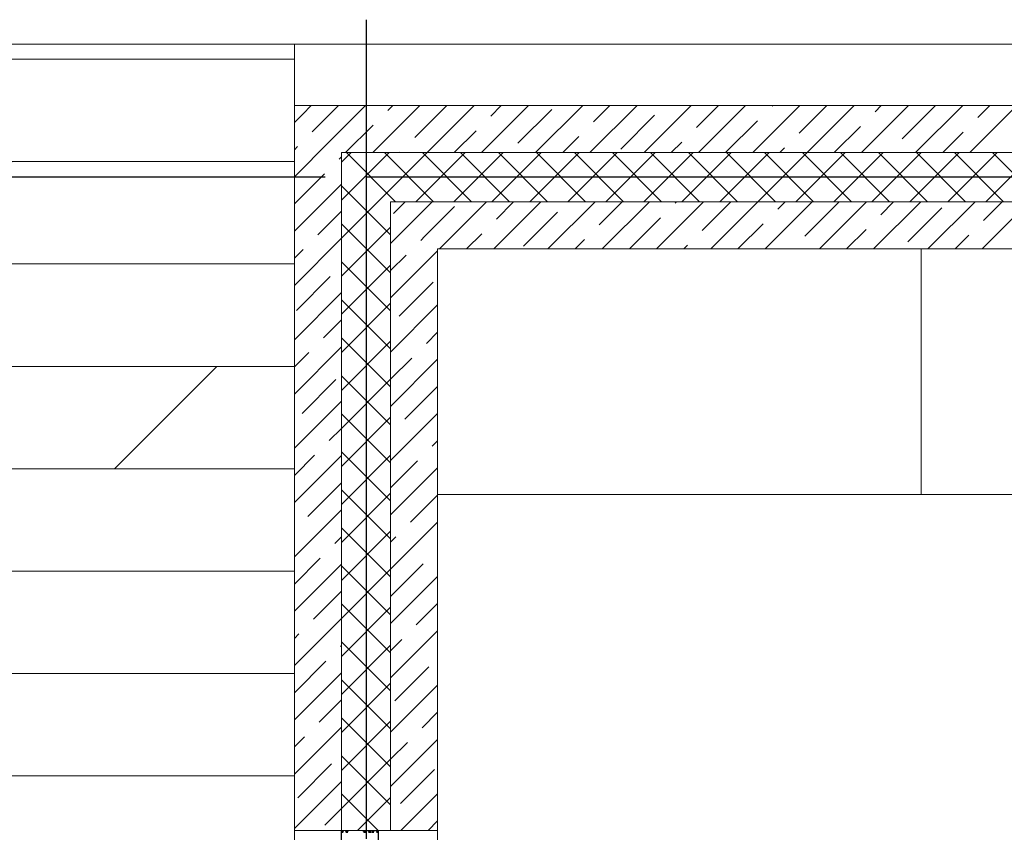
# Model space of a CAD drawing. Header units: millimetres. Extents: x 53645 to 137188, y 78097 to 135542.
# Tile 236 of 256: x 112431 to 114836, y 130222 to 132206. Entities that reach past the tile are written whole.
import ezdxf

# ---------------------------------------------------------------- set-up
doc = ezdxf.new("R2010")
doc.units = ezdxf.units.MM
doc.linetypes.add('CONTI', pattern=[0])
doc.linetypes.add('GOST2.303 5', pattern=[24, 20, -1.5, 1, -1.5])
doc.layers.add('axis_dim', color=40, linetype='CONTI')
doc.layers.add('PVC', color=7, linetype='Continuous')
for name, color, linetype, lineweight in [('doors_windows', 4, 'Continuous', 5), ('floor', 179, 'Continuous', 5), ('furniture', 36, 'Continuous', 0), ('stair1', 7, 'Continuous', 15), ('Wall2', 40, 'Continuous', 5)]:
    doc.layers.add(name, color=color, linetype=linetype, lineweight=lineweight)

# ---------------------------------------------------------------- blocks, each defined once
blk = doc.blocks.new('*U38')
at = {"layer": 'PVC'}
for points in [[(1527.9, 0), (1599.6, 0, -0.414214), (1600.1, -0.5), (1600.1, -2.4), (1600.1, -2.7), (1598.6, -4.2), (1598.1, -4.2, -0.414214), (1597.6, -3.7), (1597.6, -3.3, -0.198912), (1597.7, -3.2), (1598.3, -2.5, 0.700208), (1598.1, -2), (1593.9, -2.4, 0.388879)], [(1593.9, -12), (1597.8, -12.3, 0.700208), (1598, -11.8), (1597.7, -11.4, -0.198912), (1597.6, -11.3), (1597.6, -10.9, -0.414214), (1598.1, -10.4), (1598.6, -10.4), (1600.1, -11.9), (1600.1, -14.4), (1598.6, -15.9), (1598.1, -15.9, -0.414214), (1597.6, -15.4), (1597.6, -15, -0.198912), (1597.7, -14.9), (1598, -14.5, 0.700208), (1597.8, -14), (1593.9, -14.3, 0.388879)], [(1593.9, -55.7), (1597.8, -56, 0.700208), (1598, -55.5), (1597.7, -55.1, -0.198912), (1597.6, -55), (1597.6, -54.6, -0.414214), (1598.1, -54.1), (1598.6, -54.1), (1600.1, -55.6), (1600.1, -58.1), (1598.6, -59.6), (1598.1, -59.6, -0.414214), (1597.6, -59.1), (1597.6, -58.7, -0.198912), (1597.7, -58.6), (1598, -58.2, 0.700208), (1597.8, -57.7), (1593.9, -58, 0.388879)], [(1593.9, -67.6), (1598.1, -68, 0.700208), (1598.3, -67.5), (1597.7, -66.8, -0.198912), (1597.6, -66.7), (1597.6, -66.3, -0.414214), (1598.1, -65.8), (1598.6, -65.8), (1600.1, -67.3), (1600.1, -67.6), (1600.1, -69.5, -0.414214), (1599.6, -70), (1593.9, -70, 0.414214)], [(1593.9, -75.4), (1599.6, -75.4, -0.414214), (1600.1, -75.9), (1600.1, -78.1), (1598.6, -79.6), (1598.1, -79.6, -0.414214), (1597.6, -79.1), (1597.6, -78.7, -0.198912), (1597.7, -78.6), (1598.3, -77.9, 0.700208), (1598.1, -77.4), (1593.9, -77.8, 0.388879)], [(1593.9, -87.6), (1598.1, -88, 0.700208), (1598.3, -87.5), (1597.7, -86.8, -0.198912), (1597.6, -86.7), (1597.6, -86.3, -0.414214), (1598.1, -85.8), (1598.6, -85.8), (1600.1, -87.3), (1600.1, -87.6), (1600.1, -89.5, -0.414214), (1599.6, -90), (1554.9, -90)]]:
    blk.add_lwpolyline(points, format="xyb", dxfattribs=at)

msp = doc.modelspace()

# ---------------------------------------------------------------- hatches: boundary and pattern name
at = {"layer": 'floor', "ltscale": 100}
h = msp.add_hatch(dxfattribs=at)
h.set_pattern_fill('DOLMIT', color=8, scale=1000)
h.set_pattern_definition([(0, (94912.83, 81359.35), (0, 250), []), (45, (94912.8, 81359.35), (-500, 500), [353.553, -707.107])])
h.paths.add_polyline_path([(113102.3, 132146.4), (110102.3, 132146.4), (110102.3, 127621.2), (110102.3, 122496.4), (113102.3, 122496.4)])

# ---------------------------------------------------------------- linework, layer by layer
at = {"layer": 'axis_dim', "linetype": 'GOST2.303 5', "lineweight": 25, "ltscale": 100}
for points in [[(113277.3, 132206), (113277.3, 120177.4)], [(113177.3, 131821.4), (108766.3, 131821.4)], [(117677.3, 131821.4), (113177.3, 131821.4)]]:
    msp.add_lwpolyline(points, dxfattribs=at)
at = {"layer": 'doors_windows', "lineweight": 20, "ltscale": 50}
msp.add_lwpolyline([(113102.3, 128626.5), (113452.3, 128626.5), (113452.3, 130226.5), (113102.3, 130226.5)], close=True, dxfattribs=at)
at = {"layer": 'furniture'}
for points in [[(113452.3, 131646.2), (113452.3, 131046.6), (113952.3, 131046.6), (113952.3, 131046.6), (117132.3, 131046.4), (117132.3, 128396.3), (117732.3, 128396.3), (117732.3, 131646.4)], [(113452.3, 131646.4), (114633.3, 131646.4), (114633.3, 131046.5), (113452.3, 131046.5)]]:
    msp.add_lwpolyline(points, close=True, dxfattribs=at)
at = {"layer": 'stair1', "ltscale": 75}
msp.add_lwpolyline([(113102.3, 132146.4), (110102.3, 132146.4), (110102.3, 127621.2), (110102.3, 122496.4), (113102.3, 122496.4)], close=True, dxfattribs=at)
msp.add_lwpolyline([(113102.3, 132146.4), (124677.5, 132146.4)], dxfattribs=at)
at = {"layer": 'Wall2', "ltscale": 100}
for points in [[(113102.3, 131996.4), (113102.3, 130226.5)], [(122702.3, 131996.4), (113102.3, 131996.4)], [(113123, 131975.7), (113143.7, 131996.4)], [(113156.1, 131942.6), (113210, 131996.4)], [(113189.3, 131909.4), (113276.3, 131996.4)], [(113293.8, 131881.4), (113408.8, 131996.4)], [(113330.6, 131984.5), (113342.5, 131996.4)], [(113396.9, 131918.2), (113475.1, 131996.4)], [(113426.4, 131881.4), (113541.4, 131996.4)], [(113559, 131881.4), (113674, 131996.4)], [(113581.9, 131970.6), (113607.7, 131996.4)], [(113648.2, 131904.3), (113731, 131987.1)], [(113691.6, 131881.4), (113806.6, 131996.4)], [(113824.2, 131881.4), (113939.2, 131996.4)], [(113833.1, 131956.6), (113872.9, 131996.4)], [(113956.7, 131881.4), (114071.7, 131996.4)], [(114084.4, 131942.7), (114138, 131996.4)], [(114089.3, 131881.4), (114204.3, 131996.4)], [(114221.9, 131881.4), (114336.9, 131996.4)], [(114269.3, 131995.1), (114270.6, 131996.4)], [(114335.6, 131928.8), (114403.2, 131996.4)], [(114354.5, 131881.4), (114469.5, 131996.4)], [(114487.1, 131881.4), (114602.1, 131996.4)], [(114520.6, 131981.2), (114535.8, 131996.4)], [(114586.9, 131914.9), (114668.4, 131996.4)], [(114619.7, 131881.4), (114734.7, 131996.4)], [(114752.2, 131881.4), (114867.2, 131996.4)], [(114771.8, 131967.2), (114801, 131996.4)], [(113102.3, 131955), (113123, 131975.7)], [(113899.4, 131890.3), (113982.3, 131973.2)], [(114155.6, 131881.4), (114233.5, 131959.3)], [(113145.7, 131932.1), (113156.1, 131942.6)], [(113227.5, 131881.4), (113294.8, 131948.7)], [(113492.7, 131881.4), (113546.1, 131934.8)], [(114420.8, 131881.4), (114484.8, 131945.4)], [(114686, 131881.4), (114736, 131931.4)], [(113102.3, 131822.4), (113189.3, 131909.4)], [(113757.9, 131881.4), (113797.3, 131920.8)], [(114023, 131881.4), (114048.6, 131906.9)], [(113102.3, 131888.7), (113109.9, 131896.3)], [(113360.1, 131881.4), (113361.1, 131882.4)], [(114288.2, 131881.4), (114299.8, 131893)], [(113212, 131865.8), (113217.3, 131871.1)], [(113217.3, 130226.5), (113217.3, 131881.4)], [(113217.3, 130226.5), (113217.3, 131881.4)], [(113217.3, 131881.4), (122702.3, 131881.4)], [(113217.3, 131881.4), (122702.3, 131881.4)], [(113217.3, 131857.9), (113229.1, 131869.6)], [(113229.1, 131869.6), (113240.8, 131881.4)], [(113349.6, 131761.4), (113229.6, 131881.4)], [(113275.5, 131823.2), (113333.6, 131881.4)], [(113321.9, 131776.8), (113426.4, 131881.4)], [(113442.4, 131761.4), (113322.4, 131881.4)], [(113399.2, 131761.4), (113519.2, 131881.4)], [(113535.2, 131761.4), (113415.2, 131881.4)], [(113492, 131761.4), (113612, 131881.4)], [(113628, 131761.4), (113508, 131881.4)], [(113584.8, 131761.4), (113704.8, 131881.4)], [(113720.8, 131761.4), (113600.8, 131881.4)], [(113677.6, 131761.4), (113797.6, 131881.4)], [(113813.6, 131761.4), (113693.6, 131881.4)], [(113770.5, 131761.4), (113890.5, 131881.4)], [(113906.4, 131761.4), (113786.4, 131881.4)], [(113863.3, 131761.4), (113983.3, 131881.4)], [(113999.2, 131761.4), (113879.2, 131881.4)], [(113956.1, 131761.4), (114076.1, 131881.4)], [(114092, 131761.4), (113972, 131881.4)], [(114048.9, 131761.4), (114168.9, 131881.4)], [(114184.8, 131761.4), (114064.8, 131881.4)], [(114141.7, 131761.4), (114261.7, 131881.4)], [(114277.6, 131761.4), (114157.6, 131881.4)], [(114234.5, 131761.4), (114354.5, 131881.4)], [(114370.4, 131761.4), (114250.4, 131881.4)], [(114327.3, 131761.4), (114447.3, 131881.4)], [(114463.3, 131761.4), (114343.3, 131881.4)], [(114420.1, 131761.4), (114540.1, 131881.4)], [(114556.1, 131761.4), (114436.1, 131881.4)], [(114512.9, 131761.4), (114632.9, 131881.4)], [(114648.9, 131761.4), (114528.9, 131881.4)], [(114605.7, 131761.4), (114725.7, 131881.4)], [(114741.7, 131761.4), (114621.7, 131881.4)], [(114698.5, 131761.4), (114818.5, 131881.4)], [(114834.5, 131761.4), (114714.5, 131881.4)], [(114791.3, 131761.4), (114911.3, 131881.4)], [(114927.3, 131761.4), (114807.3, 131881.4)], [(113102.3, 131756.1), (113176.2, 131830)], [(113217.3, 131765.1), (113275.5, 131823.2)], [(113102.3, 131689.8), (113217.3, 131804.8)], [(113337.3, 131680.8), (113217.3, 131800.8)], [(113217.3, 131672.3), (113321.9, 131776.8)], [(113159.6, 131680.9), (113217.3, 131738.6)], [(113337.3, 131761.4), (113337.3, 130226.5)], [(113337.3, 131761.4), (113337.3, 130226.5)], [(122702.3, 131761.4), (113337.3, 131761.4)], [(122702.3, 131761.4), (113337.3, 131761.4)], [(113344.6, 131733.2), (113355, 131743.7)], [(113355, 131743.7), (113372.7, 131761.4)], [(113388.2, 131710.5), (113439, 131761.4)], [(113421.3, 131677.4), (113493.7, 131749.8)], [(113456.6, 131646.4), (113571.6, 131761.4)], [(113589.2, 131646.4), (113704.2, 131761.4)], [(113595.8, 131719.3), (113637.9, 131761.4)], [(113721.7, 131646.4), (113836.7, 131761.4)], [(113847, 131705.4), (113903, 131761.4)], [(113854.3, 131646.4), (113969.3, 131761.4)], [(113986.9, 131646.4), (114101.9, 131761.4)], [(114032, 131757.8), (114035.6, 131761.4)], [(114098.3, 131691.5), (114168.2, 131761.4)], [(114119.5, 131646.4), (114234.5, 131761.4)], [(114252.1, 131646.4), (114367.1, 131761.4)], [(114283.2, 131743.8), (114300.8, 131761.4)], [(114349.5, 131677.5), (114432.4, 131760.4)], [(114384.7, 131646.4), (114499.7, 131761.4)], [(114517.2, 131646.4), (114632.2, 131761.4)], [(114534.5, 131729.9), (114566, 131761.4)], [(114600.8, 131663.6), (114683.6, 131746.5)], [(114649.8, 131646.4), (114764.8, 131761.4)], [(114782.4, 131646.4), (114897.4, 131761.4)], [(114785.7, 131716), (114831.1, 131761.4)], [(113662.1, 131653), (113745, 131735.9)], [(113920.6, 131646.4), (113996.2, 131722)], [(113337.3, 131588), (113217.3, 131708)], [(113217.3, 131579.5), (113337.3, 131699.5)], [(113337.3, 131659.7), (113388.2, 131710.5)], [(114185.8, 131646.4), (114247.4, 131708)], [(114451, 131646.4), (114498.7, 131694.1)], [(113102.3, 131557.3), (113217.3, 131672.3)], [(113410.9, 131666.9), (113421.3, 131677.4)], [(113522.9, 131646.4), (113560, 131683.5)], [(113788, 131646.4), (113811.3, 131669.6)], [(114716.1, 131646.4), (114749.9, 131680.2)], [(113102.3, 131623.6), (113123.8, 131645.1)], [(113337.3, 131527.1), (113452.3, 131642.1)], [(113452.3, 130226.5), (113452.3, 131646.4)], [(113452.3, 131646.4), (122702.3, 131646.4)], [(114053.2, 131646.4), (114062.5, 131655.7)], [(113337.3, 131593.4), (113375.1, 131631.1)], [(113337.3, 131495.2), (113217.3, 131615.2)], [(113217.3, 131486.7), (113337.3, 131606.7)], [(113107.2, 131495.9), (113190.1, 131578.8)], [(113358.5, 131482), (113441.3, 131564.9)], [(113102.3, 131424.7), (113217.3, 131539.7)], [(113337.3, 131402.4), (113217.3, 131522.4)], [(113217.3, 131393.8), (113337.3, 131513.8)], [(113337.3, 131394.5), (113452.3, 131509.5)], [(113173.5, 131429.6), (113217.3, 131473.4)], [(113337.3, 131309.6), (113217.3, 131429.6)], [(113424.8, 131415.7), (113452.3, 131443.2)], [(113102.3, 131292.1), (113217.3, 131407.1)], [(113217.3, 131301), (113337.3, 131421)], [(113102.3, 131358.4), (113137.7, 131393.8)], [(113337.3, 131328.2), (113389, 131379.9)], [(113337.3, 131261.9), (113452.3, 131376.9)], [(113337.3, 131216.8), (113217.3, 131336.8)], [(113121.2, 131244.7), (113204, 131327.5)], [(113217.3, 131208.2), (113337.3, 131328.2)], [(113372.4, 131230.7), (113452.3, 131310.6)], [(113102.3, 131159.5), (113217.3, 131274.5)], [(113337.3, 131124), (113217.3, 131244)], [(113217.3, 131115.4), (113337.3, 131235.4)], [(113337.3, 131129.4), (113452.3, 131244.4)], [(113187.5, 131178.4), (113217.3, 131208.2)], [(113438.7, 131164.5), (113452.3, 131178.1)], [(113102.3, 131093.2), (113151.7, 131142.6)], [(113102.3, 131026.9), (113217.3, 131141.9)], [(113337.3, 131031.2), (113217.3, 131151.2)], [(113217.3, 131022.6), (113337.3, 131142.6)], [(113337.3, 131063.1), (113402.9, 131128.7)], [(113337.3, 130996.8), (113452.3, 131111.8)], [(113135.1, 130993.4), (113217.3, 131075.6)], [(113337.3, 130938.4), (113217.3, 131058.4)], [(113217.3, 130929.8), (113337.3, 131049.8)], [(113386.3, 130979.5), (113452.3, 131045.5)], [(113102.3, 130894.4), (113217.3, 131009.4)], [(113337.3, 130864.2), (113452.3, 130979.2)], [(113337.3, 130845.6), (113217.3, 130965.6)], [(113217.3, 130837), (113337.3, 130957)], [(113201.4, 130927.1), (113217.3, 130943.1)], [(113337.3, 130930.5), (113350.5, 130943.7)], [(113102.3, 130828.1), (113165.6, 130891.3)], [(113102.3, 130761.8), (113217.3, 130876.8)], [(113337.3, 130752.8), (113217.3, 130872.8)], [(113337.3, 130797.9), (113416.8, 130877.4)], [(113217.3, 130744.2), (113337.3, 130864.2)], [(113337.3, 130731.6), (113452.3, 130846.6)], [(113149, 130742.2), (113217.3, 130810.5)], [(113337.3, 130659.9), (113217.3, 130779.9)], [(113400.2, 130728.3), (113452.3, 130780.3)], [(113217.3, 130651.4), (113337.3, 130771.4)], [(113102.3, 130629.2), (113217.3, 130744.2)], [(113102.3, 130695.5), (113113.2, 130706.4)], [(113337.3, 130599), (113452.3, 130714)], [(113337.3, 130567.1), (113217.3, 130687.1)], [(113337.3, 130665.3), (113364.4, 130692.5)], [(113215.3, 130675.9), (113217.3, 130677.9)], [(113217.3, 130558.6), (113337.3, 130678.6)], [(113102.3, 130562.9), (113179.5, 130640.1)], [(113102.3, 130496.6), (113217.3, 130611.6)], [(113347.9, 130543.3), (113430.7, 130626.2)], [(113337.3, 130474.3), (113217.3, 130594.3)], [(113217.3, 130465.8), (113337.3, 130585.8)], [(113337.3, 130466.4), (113452.3, 130581.4)], [(113162.9, 130490.9), (113217.3, 130545.3)], [(113414.2, 130477), (113452.3, 130515.2)], [(113337.3, 130381.5), (113217.3, 130501.5)], [(113217.3, 130373), (113337.3, 130493)], [(113102.3, 130364), (113217.3, 130479)], [(113102.3, 130430.3), (113127.1, 130455.1)], [(113337.3, 130333.9), (113452.3, 130448.9)], [(113337.3, 130400.2), (113378.4, 130441.2)], [(113337.3, 130288.7), (113217.3, 130408.7)], [(113217.3, 130280.2), (113337.3, 130400.2)], [(113110.6, 130306), (113193.4, 130388.8)], [(113361.8, 130292.1), (113444.7, 130374.9)], [(113102.3, 130231.4), (113217.3, 130346.4)], [(113306.7, 130226.5), (113217.3, 130315.9)], [(113256.5, 130226.5), (113337.3, 130307.3)], [(113362.5, 130226.5), (113452.3, 130316.3)], [(113176.8, 130239.7), (113217.3, 130280.2)], [(113428.8, 130226.5), (113452.3, 130250)], [(113102.3, 130226.5), (113217.3, 130226.5)], [(113337.3, 130226.5), (113217.3, 130226.5)], [(113337.3, 130226.5), (113452.3, 130226.5)]]:
    msp.add_lwpolyline(points, dxfattribs=at)

# ---------------------------------------------------------------- block references
at = {"ltscale": 100, "rotation": 89.99999999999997}
msp.add_blockref('*U38', (113217.3, 128626.5), dxfattribs=at)

doc.saveas('drawing.dxf')
